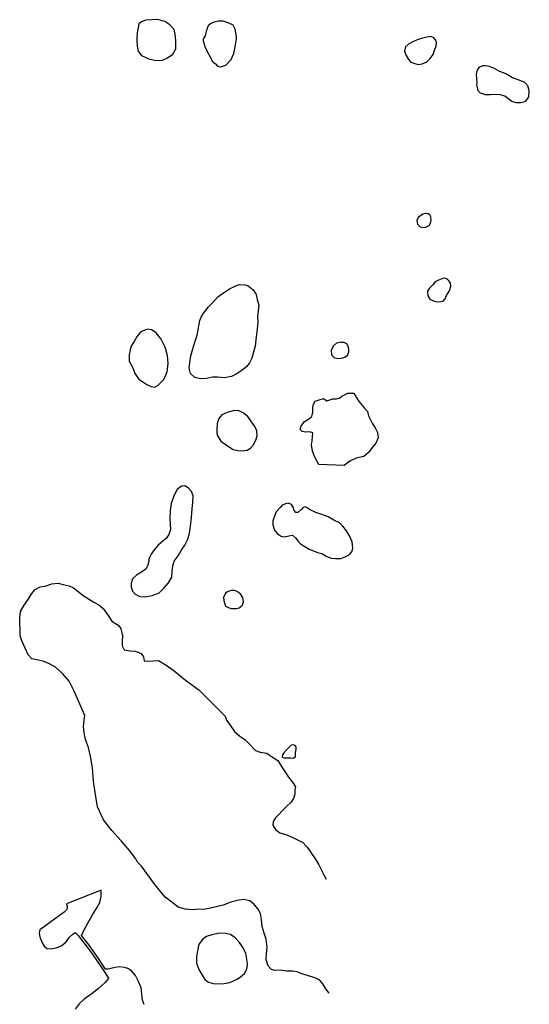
# Model space of a CAD drawing. Extents: x 223008 to 266178, y 780208 to 833487.
# Tile 5 of 5: x 257921 to 266178, y 802744 to 818702. Entities that reach past the tile are written whole.
import ezdxf

# ---------------------------------------------------------------- set-up
doc = ezdxf.new("R2010")
doc.units = 0
doc.header["$LTSCALE"] = 800
doc.layers.add('WL-PRESERVE', color=3, linetype='CONTINUOUS')

msp = doc.modelspace()

# ---------------------------------------------------------------- linework, layer by layer
at = {"layer": 'WL-PRESERVE', "color": 0}
for points in [[(259821, 818370), (259823, 818272), (259842, 818191), (259893, 818121), (259965, 818091), (260009, 818065), (260133, 818041), (260232, 818046), (260317, 818086), (260401, 818141), (260450, 818228), (260452, 818341), (260444, 818437), (260423, 818545), (260354, 818620), (260273, 818673), (260161, 818702), (259966, 818696), (259893, 818667), (259852, 818636), (259824, 818491), (259821, 818400)], [(260892, 818360), (260928, 818253), (260985, 818139), (261043, 818024), (261093, 817988), (261125, 817951), (261181, 817939), (261262, 817965), (261349, 818058), (261388, 818151), (261419, 818295), (261434, 818390), (261434, 818430), (261410, 818550), (261382, 818613), (261300, 818649), (261216, 818675), (261142, 818676), (261066, 818659), (261012, 818634), (260977, 818600), (260940, 818516), (260924, 818439), (260896, 818389)], [(264433, 818398), (264359, 818373), (264291, 818341), (264222, 818305), (264170, 818259), (264154, 818191), (264182, 818121), (264220, 818054), (264259, 818013), (264322, 817991), (264379, 817977), (264444, 817987), (264515, 818021), (264572, 818071), (264619, 818135), (264637, 818186), (264647, 818225), (264671, 818271), (264674, 818333), (264658, 818375), (264629, 818405), (264583, 818428), (264555, 818425), (264516, 818420)], [(265325, 817628), (265346, 817555), (265383, 817517), (265462, 817490), (265551, 817487), (265611, 817494), (265698, 817488), (265782, 817468), (265831, 817429), (265895, 817381), (265957, 817357), (266047, 817357), (266120, 817382), (266168, 817454), (266178, 817552), (266154, 817630), (266104, 817686), (266012, 817719), (265907, 817761), (265809, 817816), (265690, 817869), (265614, 817910), (265533, 817941), (265469, 817955), (265417, 817952), (265361, 817925), (265331, 817885), (265316, 817817), (265324, 817742), (265327, 817685), (265324, 817652)], [(264452, 815552), (264379, 815496), (264358, 815449), (264366, 815390), (264410, 815342), (264458, 815334), (264499, 815339), (264555, 815366), (264576, 815404), (264586, 815452), (264581, 815507), (264566, 815537), (264538, 815553), (264500, 815558), (264490, 815558)], [(264752, 814497), (264704, 814479), (264655, 814452), (264615, 814402), (264562, 814352), (264530, 814301), (264531, 814226), (264567, 814170), (264628, 814145), (264684, 814131), (264742, 814132), (264781, 814142), (264813, 814176), (264834, 814233), (264864, 814277), (264891, 814322), (264907, 814379), (264903, 814429), (264881, 814466), (264860, 814486), (264835, 814501), (264807, 814510), (264779, 814509)], [(260815, 813677), (260839, 813824), (260859, 813879), (260898, 813943), (260930, 813982), (260976, 814041), (261049, 814119), (261130, 814210), (261223, 814276), (261322, 814339), (261411, 814381), (261476, 814409), (261576, 814402), (261623, 814391), (261706, 814321), (261752, 814247), (261768, 814166), (261795, 814073), (261785, 813982), (261772, 813893), (261777, 813796), (261770, 813691), (261748, 813511), (261734, 813412), (261704, 813298), (261683, 813217), (261646, 813138), (261602, 813080), (261502, 813003), (261430, 812956), (261351, 812918), (261232, 812898), (261127, 812908), (261047, 812908), (260945, 812886), (260853, 812881), (260756, 812900), (260689, 812970), (260669, 813053), (260680, 813144), (260693, 813255), (260728, 813366), (260759, 813478), (260796, 813590)], [(259692, 813274), (259696, 813170), (259756, 813057), (259788, 812968), (259851, 812876), (259916, 812830), (259982, 812789), (260044, 812756), (260104, 812747), (260160, 812774), (260256, 812872), (260310, 812993), (260328, 813131), (260314, 813261), (260276, 813392), (260212, 813523), (260131, 813626), (260054, 813677), (259998, 813685), (259946, 813670), (259886, 813641), (259826, 813573), (259775, 813488), (259733, 813420), (259713, 813354), (259704, 813318)], [(263129, 813478), (263055, 813457), (263006, 813417), (262968, 813346), (262973, 813271), (263024, 813223), (263088, 813212), (263137, 813214), (263190, 813234), (263235, 813271), (263252, 813321), (263256, 813362), (263243, 813409), (263220, 813448), (263176, 813472), (263134, 813468)], [(262895, 812524), (262996, 812555), (263052, 812555), (263100, 812568), (263141, 812599), (263238, 812648), (263333, 812648), (263375, 812584), (263423, 812509), (263500, 812412), (263554, 812351), (263571, 812279), (263630, 812164), (263682, 812088), (263718, 812014), (263727, 811927), (263689, 811836), (263617, 811746), (263575, 811687), (263499, 811621), (263373, 811593), (263269, 811546), (263180, 811476), (262770, 811493), (262703, 811609), (262665, 811707), (262647, 811810), (262657, 811875), (262667, 811940), (262669, 812006), (262617, 812024), (262559, 812019), (262497, 812027), (262463, 812059), (262479, 812116), (262532, 812183), (262602, 812230), (262653, 812268), (262668, 812342), (262668, 812419), (262679, 812471), (262709, 812520), (262771, 812542), (262841, 812563)], [(261123, 811969), (261178, 811873), (261264, 811810), (261321, 811775), (261377, 811737), (261456, 811721), (261530, 811714), (261609, 811726), (261658, 811755), (261702, 811805), (261747, 811885), (261770, 811957), (261764, 812036), (261728, 812110), (261668, 812202), (261617, 812269), (261544, 812332), (261461, 812366), (261382, 812365), (261283, 812333), (261198, 812296), (261146, 812237), (261120, 812156), (261116, 812057), (261114, 812016)], [(260011, 809928), (259998, 809864), (259968, 809800), (259912, 809756), (259811, 809700), (259756, 809646), (259725, 809577), (259726, 809510), (259747, 809441), (259794, 809392), (259869, 809356), (259954, 809350), (260068, 809369), (260178, 809412), (260254, 809487), (260330, 809573), (260384, 809665), (260393, 809753), (260403, 809852), (260425, 809926), (260487, 810010), (260538, 810099), (260595, 810188), (260644, 810284), (260674, 810382), (260686, 810496), (260704, 810635), (260714, 810773), (260727, 810878), (260731, 810984), (260703, 811054), (260652, 811116), (260596, 811147), (260540, 811139), (260474, 811086), (260426, 810995), (260376, 810863), (260358, 810745), (260354, 810625), (260358, 810518), (260363, 810439), (260339, 810358), (260293, 810294), (260239, 810248), (260160, 810178), (260097, 810110), (260052, 810040), (260029, 809995), (260011, 809958)], [(262477, 810756), (262426, 810717), (262397, 810716), (262368, 810747), (262357, 810788), (262326, 810842), (262277, 810865), (262245, 810863), (262174, 810836), (262139, 810794), (262078, 810724), (262047, 810654), (262020, 810579), (262023, 810514), (262049, 810430), (262090, 810372), (262157, 810329), (262211, 810320), (262282, 810337), (262339, 810345), (262389, 810304), (262426, 810255), (262471, 810207), (262541, 810165), (262612, 810118), (262682, 810096), (262746, 810069), (262816, 810048), (262897, 810001), (262969, 809976), (263037, 809968), (263124, 809971), (263193, 809995), (263264, 810034), (263303, 810080), (263319, 810138), (263309, 810241), (263267, 810336), (263214, 810416), (263157, 810492), (263100, 810546), (263013, 810593), (262918, 810642), (262818, 810683), (262717, 810713), (262629, 810758), (262580, 810790), (262545, 810806), (262520, 810797), (262505, 810784), (262487, 810764)], [(261227, 809287), (261255, 809199), (261343, 809159), (261434, 809160), (261479, 809172), (261530, 809213), (261545, 809271), (261535, 809334), (261505, 809385), (261458, 809421), (261404, 809449), (261355, 809449), (261299, 809434), (261257, 809406), (261223, 809336)], [(262319, 806944), (262276, 806899), (262245, 806867), (262201, 806818), (262178, 806789), (262173, 806752), (262206, 806740), (262252, 806740), (262308, 806739), (262356, 806734), (262389, 806760), (262390, 806797), (262389, 806837), (262400, 806876), (262403, 806912), (262386, 806937), (262369, 806943), (262353, 806952)], [(260820, 803693), (260802, 803613), (260786, 803516), (260788, 803411), (260823, 803310), (260877, 803218), (260922, 803146), (260979, 803105), (261056, 803081), (261156, 803074), (261232, 803081), (261328, 803100), (261442, 803150), (261498, 803192), (261562, 803246), (261599, 803312), (261610, 803390), (261599, 803476), (261583, 803572), (261532, 803674), (261482, 803747), (261411, 803819), (261339, 803875), (261257, 803894), (261157, 803896), (261033, 803871), (260948, 803841), (260879, 803790), (260848, 803754), (260829, 803726)]]:
    msp.add_lwpolyline(points, close=True, dxfattribs=at)
for points in [[(258974, 807425), (258803, 807817), (258724, 807979), (258612, 808105), (258501, 808208), (258394, 808269), (258298, 808307), (258197, 808327), (258119, 808345), (258060, 808407), (258011, 808517), (257956, 808634), (257928, 808715), (257926, 808810), (257925, 808914), (257921, 809011), (257933, 809109), (257995, 809213), (258059, 809305), (258114, 809394), (258170, 809468), (258255, 809509), (258331, 809523), (258439, 809557), (258543, 809568), (258624, 809549), (258720, 809527), (258792, 809492), (258861, 809438), (258951, 809369), (259037, 809317), (259121, 809264), (259202, 809216), (259274, 809159), (259354, 809045), (259414, 808954), (259514, 808891), (259562, 808834), (259585, 808718), (259581, 808627), (259579, 808554), (259616, 808489), (259710, 808473), (259799, 808469), (259891, 808432), (259929, 808374), (259937, 808312), (259993, 808306), (260171, 808316), (260292, 808238), (260423, 808149), (260607, 807999), (260826, 807842), (261249, 807416), (261274, 807350), (261340, 807251), (261400, 807163), (261490, 807091), (261568, 807038), (261639, 806964), (261741, 806859), (261819, 806829), (261924, 806815), (262016, 806752), (262106, 806694), (262165, 806601), (262226, 806502), (262274, 806427), (262343, 806346), (262389, 806271), (262377, 806224), (262377, 806149), (262359, 806078), (262313, 806014), (262246, 805952), (262179, 805887), (262113, 805817), (262059, 805761), (262028, 805705), (262024, 805648), (262067, 805575), (262136, 805523), (262232, 805495), (262335, 805451), (262422, 805412), (262502, 805370), (262572, 805296), (262611, 805249), (262661, 805174), (262715, 805095), (262765, 805005), (262808, 804930), (262851, 804844), (262884, 804773)], [(258956, 807245), (258969, 807393), (258974, 807425)], [(259699, 805237), (259566, 805396), (259415, 805563), (259277, 805732), (259184, 805947), (259144, 806177), (259119, 806360), (259098, 806571), (259076, 806737), (259038, 806906), (258987, 807037), (258963, 807145), (258956, 807245)], [(260895, 804280), (260822, 804285), (260715, 804274), (260607, 804285), (260486, 804321), (260386, 804399), (260277, 804482), (260182, 804597), (260096, 804708), (260015, 804819), (259959, 804893), (259901, 804977), (259832, 805047), (259801, 805104), (259699, 805237)], [(259939, 802743), (259909, 802811), (259902, 802911), (259887, 803013), (259840, 803125), (259796, 803211), (259732, 803288), (259675, 803326), (259620, 803342), (259536, 803351), (259469, 803343), (259396, 803324), (259357, 803312), (259313, 803312), (259178, 803518), (259044, 803702), (258920, 803861), (258963, 803949), (259030, 804070), (259103, 804192), (259172, 804308), (259217, 804396), (259241, 804495), (259239, 804594), (258679, 804370), (258690, 804334), (258689, 804297), (258677, 804274), (258644, 804239), (258248, 803953), (258235, 803895), (258245, 803836), (258278, 803749), (258317, 803688), (258365, 803650), (258423, 803642), (258513, 803659), (258601, 803695), (258672, 803758), (258728, 803830), (258782, 803880), (258820, 803907), (258869, 803859), (259066, 803599), (259227, 803373), (259310, 803242), (259362, 803162), (259308, 803098), (259197, 803002), (259096, 802921), (258967, 802827), (258884, 802750), (258818, 802668)], [(262937, 802924), (262880, 802995), (262831, 803077), (262778, 803142), (262702, 803175), (262602, 803204), (262490, 803236), (262418, 803272), (262344, 803281), (262247, 803284), (262139, 803295), (262049, 803293), (262000, 803311), (261947, 803370), (261917, 803472), (261918, 803556), (261928, 803670), (261917, 803798), (261884, 803895), (261851, 804007), (261840, 804119), (261821, 804216), (261786, 804285), (261726, 804358), (261648, 804421), (261553, 804443), (261474, 804434), (261342, 804401), (261215, 804353), (261103, 804323), (260989, 804295), (260895, 804280)]]:
    msp.add_lwpolyline(points, dxfattribs=at)

doc.saveas('drawing.dxf')
